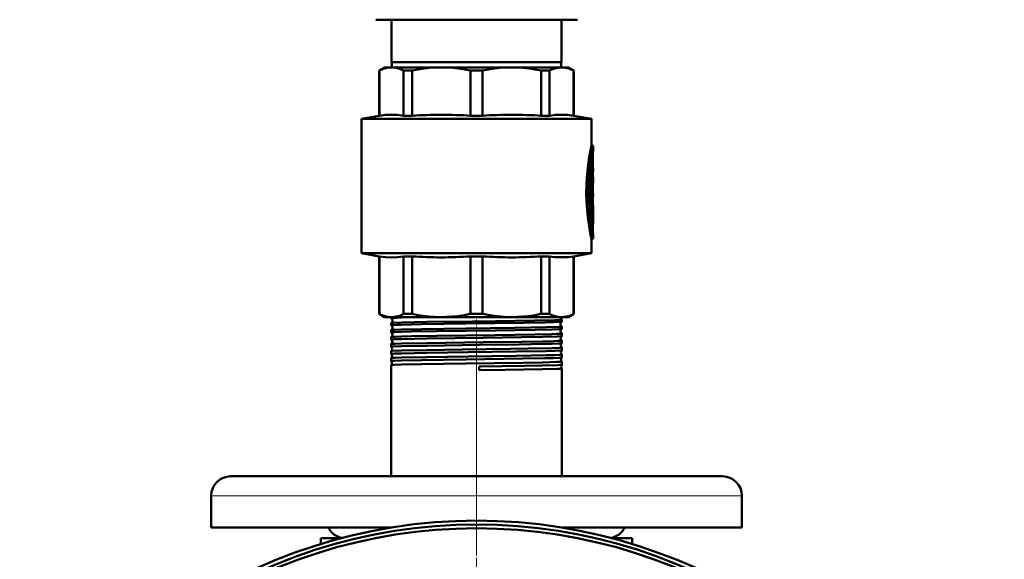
# Model space of a CAD drawing. Extents: x -1438 to 1837, y -1771 to 755.
# Tile 16 of 95: x 168 to 446, y -1197 to -1044. Entities that reach past the tile are written whole.
import ezdxf

# ---------------------------------------------------------------- set-up
doc = ezdxf.new("R2010")
doc.units = 0
doc.linetypes.add('DASHDOT', pattern=[18.5, 12, -3, 0.5, -3])

msp = doc.modelspace()

# ---------------------------------------------------------------- linework, layer by layer
at = {"color": 7, "lineweight": 50}
for p, q in [((268.29, -1044.4), (276.64, -1044.4)), ((272.79, -1056.4), (272.79, -1044.4)), ((276.64, -1044.4), (325.29, -1044.4)), ((320.79, -1056.4), (320.79, -1044.4)), ((296.79, -1056.4), (272.79, -1056.4)), ((272.89, -1056.4), (272.89, -1057.9)), ((320.79, -1056.4), (296.79, -1056.4)), ((320.69, -1056.4), (320.69, -1057.9)), ((270.79, -1057.9), (269.29, -1058.76)), ((269.29, -1058.76), (269.34, -1058.76)), ((269.29, -1071.52), (269.29, -1058.76)), ((269.34, -1071.52), (269.34, -1058.76)), ((270.79, -1057.9), (272.77, -1057.9)), ((272.77, -1057.9), (286.84, -1057.9)), ((276.2, -1058.76), (278.56, -1058.76)), ((276.2, -1058.76), (276.2, -1071.52)), ((278.56, -1071.52), (278.56, -1058.76)), ((286.84, -1057.9), (306.74, -1057.9)), ((295.12, -1058.76), (298.46, -1058.76)), ((295.12, -1058.76), (295.12, -1071.52)), ((298.46, -1071.52), (298.46, -1058.76)), ((306.74, -1057.9), (320.81, -1057.9)), ((315.02, -1058.76), (317.38, -1058.76)), ((315.02, -1058.76), (315.02, -1071.52)), ((317.38, -1071.52), (317.38, -1058.76)), ((320.81, -1057.9), (322.79, -1057.9)), ((322.79, -1057.9), (324.29, -1058.76)), ((324.29, -1058.76), (324.24, -1058.76)), ((324.24, -1058.76), (324.24, -1071.52)), ((324.29, -1071.52), (324.29, -1058.76)), ((269.29, -1071.52), (264.29, -1072.4)), ((296.79, -1072.4), (264.29, -1072.4)), ((264.29, -1110.4), (264.29, -1072.4)), ((269.34, -1071.52), (269.29, -1071.52)), ((276.2, -1071.52), (278.56, -1071.52)), ((295.12, -1071.52), (298.46, -1071.52)), ((296.79, -1072.4), (329.29, -1072.4)), ((315.02, -1071.52), (317.38, -1071.52)), ((324.24, -1071.52), (324.29, -1071.52)), ((324.29, -1071.52), (329.29, -1072.4)), ((329.29, -1079.95), (329.29, -1072.4)), ((329.29, -1079.95), (329.79, -1079.95)), ((329.79, -1080.85), (329.79, -1079.95)), ((329.58, -1085.2), (329.11, -1085.2)), ((329.29, -1085.2), (329.29, -1083.83)), ((329.63, -1082.8), (329.63, -1086.4)), ((329.02, -1085.93), (329.02, -1095.49)), ((329.52, -1085.65), (329.52, -1095.49)), ((329.63, -1090.32), (329.63, -1085.65)), ((329.63, -1086.4), (329.72, -1086.4)), ((329.63, -1087.3), (329.72, -1087.3)), ((329.72, -1086.4), (329.79, -1086.4)), ((329.79, -1087.3), (329.72, -1087.3)), ((329.79, -1087.3), (329.79, -1086.4)), ((329.79, -1088.8), (329.63, -1088.8)), ((329.79, -1089.69), (329.79, -1088.8)), ((329.63, -1093.48), (329.63, -1092.11)), ((329.63, -1092.11), (329.63, -1093.48)), ((329.63, -1093.48), (329.79, -1093.48)), ((329.79, -1094.38), (329.79, -1093.48)), ((329.58, -1095.94), (329.07, -1095.94)), ((329.29, -1096.9), (329.29, -1095.94)), ((329.63, -1094.38), (329.63, -1096.9)), ((329.79, -1094.38), (329.63, -1094.38)), ((329.63, -1095.49), (329.63, -1094.38)), ((329.02, -1097.35), (329.02, -1100.35)), ((329.07, -1096.9), (329.58, -1096.9)), ((329.52, -1097.35), (329.52, -1100.35)), ((329.58, -1096.9), (329.79, -1096.9)), ((329.63, -1100.35), (329.63, -1098.04)), ((329.74, -1098.38), (329.63, -1098.38)), ((329.79, -1097.8), (329.65, -1097.8)), ((329.78, -1097.8), (329.78, -1099.24)), ((329.79, -1097.8), (329.79, -1096.9)), ((329.02, -1100.37), (329.02, -1100.35)), ((329.58, -1100.8), (329.07, -1100.8)), ((329.29, -1102.46), (329.29, -1100.8)), ((329.79, -1100.52), (329.79, -1099.46)), ((329.29, -1106.35), (329.79, -1106.35)), ((329.29, -1110.4), (329.29, -1106.35)), ((329.79, -1106.35), (329.79, -1105.45)), ((264.29, -1110.4), (296.79, -1110.4)), ((269.29, -1111.28), (264.29, -1110.4)), ((269.29, -1111.28), (269.34, -1111.28)), ((269.29, -1127.53), (269.29, -1111.28)), ((269.34, -1127.53), (269.34, -1111.28)), ((276.2, -1111.28), (278.56, -1111.28)), ((276.2, -1111.28), (276.2, -1127.53)), ((278.56, -1127.53), (278.56, -1111.28)), ((295.12, -1111.28), (296.79, -1111.28)), ((295.12, -1111.28), (295.12, -1127.53)), ((296.79, -1110.4), (329.29, -1110.4)), ((296.79, -1111.28), (298.46, -1111.28)), ((298.46, -1127.53), (298.46, -1111.28)), ((315.02, -1111.28), (317.38, -1111.28)), ((315.02, -1111.28), (315.02, -1127.53)), ((317.38, -1127.53), (317.38, -1111.28)), ((324.24, -1111.28), (324.29, -1111.28)), ((324.24, -1111.28), (324.24, -1127.53)), ((324.29, -1111.28), (329.29, -1110.4)), ((324.29, -1127.53), (324.29, -1111.28)), ((269.29, -1127.53), (269.34, -1127.53)), ((270.79, -1128.4), (269.29, -1127.53)), ((270.79, -1128.4), (272.77, -1128.4)), ((272.64, -1128.72), (272.64, -1128.4)), ((272.77, -1128.4), (286.84, -1128.4)), ((275.6, -1128.56), (283.56, -1128.4)), ((276.2, -1127.53), (278.56, -1127.53)), ((286.84, -1128.4), (296.79, -1128.4)), ((295.12, -1127.53), (296.79, -1127.53)), ((296.79, -1127.53), (298.46, -1127.53)), ((296.79, -1128.4), (306.74, -1128.4)), ((306.74, -1128.4), (320.81, -1128.4)), ((315.02, -1127.53), (317.38, -1127.53)), ((320.46, -1128.4), (320.46, -1128.42)), ((320.81, -1128.4), (322.79, -1128.4)), ((320.94, -1129.72), (320.94, -1129.11)), ((322.79, -1128.4), (324.29, -1127.53)), ((324.24, -1127.53), (324.29, -1127.53)), ((272.64, -1130.73), (272.64, -1130.1)), ((272.64, -1132.75), (272.64, -1132.08)), ((320.94, -1131.74), (320.94, -1131.09)), ((272.64, -1134.77), (272.64, -1134.07)), ((320.94, -1133.76), (320.94, -1133.08)), ((320.94, -1135.78), (320.94, -1135.06)), ((272.64, -1136.79), (272.64, -1136.05)), ((272.65, -1136.8), (272.64, -1136.79)), ((272.64, -1138.02), (272.65, -1138.02)), ((272.64, -1138.82), (272.64, -1138.02)), ((320.94, -1137.04), (320.94, -1137.03)), ((320.94, -1137.8), (320.94, -1137.04)), ((320.94, -1137.81), (320.94, -1137.8)), ((272.64, -1138.82), (272.64, -1138.82)), ((272.64, -1140), (272.64, -1139.99)), ((272.64, -1140.85), (272.64, -1140)), ((272.64, -1140.85), (272.64, -1140.85)), ((320.94, -1139.01), (320.94, -1139.01)), ((320.94, -1139.83), (320.94, -1139.01)), ((320.94, -1139.84), (320.94, -1139.83)), ((272.64, -1141.97), (272.64, -1141.96)), ((272.64, -1173.4), (272.64, -1141.97)), ((297.56, -1142.36), (297.57, -1143.43)), ((320.94, -1140.98), (320.94, -1140.98)), ((320.94, -1141.86), (320.94, -1140.98)), ((320.94, -1141.87), (320.94, -1141.86)), ((320.94, -1142.95), (320.94, -1142.95)), ((320.94, -1173.4), (320.94, -1142.95)), ((235.8, -1173.4), (227.29, -1173.4)), ((366.29, -1173.4), (235.8, -1173.4)), ((221.79, -1187.9), (221.79, -1178.9)), ((371.79, -1187.9), (371.79, -1178.9)), ((230.97, -1187.9), (221.79, -1187.9)), ((272.43, -1187.9), (230.97, -1187.9)), ((371.79, -1187.9), (321.15, -1187.9)), ((252.79, -1190.9), (258.42, -1190.9)), ((252.79, -1190.9), (252.79, -1192.51)), ((335.16, -1190.9), (335.4, -1190.9)), ((335.4, -1190.9), (340.79, -1190.9)), ((340.79, -1190.9), (340.79, -1192.51))]:
    msp.add_line(p, q, dxfattribs=at)
at = {"color": 7, "lineweight": 18}
for p, q in [((329.58, -1082.04), (329.66, -1082.04)), ((329.45, -1082.8), (329.63, -1082.8)), ((329.05, -1085.65), (329.52, -1085.65)), ((329.02, -1095.49), (329.52, -1095.49)), ((329.02, -1097.35), (329.52, -1097.35)), ((329.02, -1100.35), (329.52, -1100.35)), ((329.63, -1099.22), (329.72, -1099.22)), ((329.29, -1102.12), (329.69, -1102.12)), ((329.61, -1104.47), (329.67, -1104.47)), ((230.97, -1178.9), (221.79, -1178.9)), ((371.79, -1178.9), (230.97, -1178.9))]:
    msp.add_line(p, q, dxfattribs=at)
at = {"color": 7, "linetype": 'DASHDOT', "lineweight": 18, "ltscale": 0.006201}
msp.add_line((329.43, -1082.8), (329.68, -1082.8), dxfattribs=at)
at = {"color": 7, "linetype": 'DASHDOT', "lineweight": 18, "ltscale": 0.017453}
msp.add_line((329.69, -1085.65), (328.99, -1085.65), dxfattribs=at)
at = {"color": 7, "linetype": 'DASHDOT', "lineweight": 18, "ltscale": 0.002794}
msp.add_line((329.73, -1086.85), (329.62, -1086.85), dxfattribs=at)
at = {"color": 7, "linetype": 'DASHDOT', "lineweight": 18, "ltscale": 0.018413}
msp.add_line((329.69, -1095.49), (328.96, -1095.49), dxfattribs=at)
at = {"color": 7, "linetype": 'DASHDOT', "lineweight": 18, "ltscale": 0.016797}
msp.add_line((329.63, -1097.35), (328.96, -1097.35), dxfattribs=at)
at = {"color": 7, "linetype": 'DASHDOT', "lineweight": 18, "ltscale": 0.003731}
msp.add_line((329.76, -1098.83), (329.61, -1098.83), dxfattribs=at)
at = {"color": 7, "linetype": 'DASHDOT', "lineweight": 18, "ltscale": 0.000796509}
msp.add_line((329.62, -1098.04), (329.65, -1098.04), dxfattribs=at)
at = {"color": 7, "linetype": 'DASHDOT', "lineweight": 18, "ltscale": 0.018399}
msp.add_line((329.69, -1100.35), (328.96, -1100.35), dxfattribs=at)
at = {"color": 7, "linetype": 'DASHDOT', "lineweight": 18, "ltscale": 0.011948}
msp.add_line((329.25, -1103.35), (329.73, -1103.35), dxfattribs=at)
at = {"color": 7, "linetype": 'DASHDOT', "lineweight": 18, "ltscale": 0.044205}
msp.add_line((296.79, -1130.72), (296.79, -1128.95), dxfattribs=at)
at = {"color": 7, "linetype": 'DASHDOT', "lineweight": 18, "ltscale": 0.045132}
msp.add_line((296.79, -1132.74), (296.79, -1130.93), dxfattribs=at)
at = {"color": 7, "linetype": 'DASHDOT', "lineweight": 18, "ltscale": 0.046201}
msp.add_line((296.79, -1134.76), (296.79, -1132.91), dxfattribs=at)
at = {"color": 7, "linetype": 'DASHDOT', "lineweight": 18, "ltscale": 0.047418}
msp.add_line((296.79, -1136.79), (296.79, -1134.89), dxfattribs=at)
at = {"color": 7, "linetype": 'DASHDOT', "lineweight": 18}
for p, q in [((296.79, -1136), (296.79, -1195.79)), ((296.79, -1140.91), (296.79, -1530.91)), ((296.78, -1142.37), (296.78, -1529.43))]:
    msp.add_line(p, q, dxfattribs=at)
at = {"color": 7, "linetype": 'DASHDOT', "lineweight": 18, "ltscale": 0.048807}
msp.add_line((296.79, -1138.82), (296.79, -1136.87), dxfattribs=at)
at = {"color": 7, "linetype": 'DASHDOT', "lineweight": 18, "ltscale": 0.050375}
msp.add_line((296.79, -1140.85), (296.79, -1138.84), dxfattribs=at)
at = {"color": 7, "linetype": 'DASHDOT', "lineweight": 18, "ltscale": 0.048218}
msp.add_line((296.79, -1190.74), (296.79, -1192.67), dxfattribs=at)
at = {"color": 7, "lineweight": 50}
for points in [[(272.77, -1057.9), (272.15, -1057.93), (271.51, -1058.02), (270.87, -1058.17), (270.23, -1058.38), (269.34, -1058.76)], [(276.2, -1058.76), (275.13, -1058.31), (274.1, -1058.03), (273.43, -1057.93), (272.77, -1057.9)], [(286.84, -1057.9), (285.24, -1057.93), (283.62, -1058.03), (281.98, -1058.2), (280.3, -1058.44), (278.56, -1058.76)], [(295.12, -1058.76), (293.38, -1058.44), (291.7, -1058.2), (290.06, -1058.03), (288.44, -1057.93), (286.84, -1057.9)], [(306.74, -1057.9), (305.14, -1057.93), (303.52, -1058.03), (301.88, -1058.2), (300.2, -1058.44), (298.46, -1058.76)], [(315.02, -1058.76), (313.28, -1058.44), (311.6, -1058.2), (309.96, -1058.03), (308.34, -1057.93), (306.74, -1057.9)], [(320.81, -1057.9), (319.81, -1057.97), (318.8, -1058.2), (317.75, -1058.59), (317.38, -1058.76)], [(320.81, -1057.9), (321.64, -1057.95), (322.48, -1058.11), (323.35, -1058.38), (324.24, -1058.76)], [(276.2, -1071.52), (274.48, -1071.32), (272.77, -1071.25), (271.06, -1071.32), (269.34, -1071.52)], [(324.24, -1071.52), (322.52, -1071.32), (320.81, -1071.25), (319.1, -1071.32), (317.38, -1071.52)], [(329.29, -1079.95), (328.91, -1081.78), (328.54, -1083.93), (328.21, -1086.38), (327.97, -1088.96), (327.85, -1091.22), (327.82, -1093.5), (327.88, -1095.78), (328.03, -1098.12), (328.26, -1100.37), (328.5, -1102.07), (328.95, -1104.7), (329.29, -1106.35)], [(329.79, -1079.95), (329.58, -1080.97), (329.22, -1082.88), (328.97, -1084.46), (328.75, -1086.21), (328.53, -1088.46), (328.37, -1091.29), (328.34, -1093.02), (328.36, -1094.75), (328.48, -1097.16), (328.68, -1099.49), (328.91, -1101.34), (329.31, -1103.92), (329.79, -1106.35)], [(329.79, -1105.45), (329.6, -1104.41), (329.3, -1102.51), (329.1, -1101.07), (328.9, -1099.24), (328.72, -1096.92), (328.61, -1093.85), (328.61, -1092.05), (328.67, -1090.26), (328.82, -1087.94), (329.01, -1085.96), (329.36, -1083.37), (329.79, -1080.85)], [(329.58, -1085.2), (329.57, -1085.2), (329.57, -1085.2), (329.57, -1085.2), (329.56, -1085.22), (329.55, -1085.25), (329.52, -1085.65)], [(329.63, -1085.65), (329.61, -1085.35), (329.6, -1085.24), (329.59, -1085.21), (329.58, -1085.2), (329.58, -1085.2), (329.58, -1085.2)], [(329.72, -1086.4), (329.72, -1086.4), (329.72, -1086.4), (329.71, -1086.41), (329.7, -1086.46), (329.69, -1086.74), (329.7, -1087.24), (329.71, -1087.29), (329.72, -1087.3), (329.72, -1087.3), (329.72, -1087.3)], [(329.08, -1095.94), (329.07, -1095.94), (329.07, -1095.94), (329.07, -1095.93), (329.06, -1095.92), (329.05, -1095.89), (329.02, -1095.49)], [(329.52, -1095.49), (329.54, -1095.79), (329.55, -1095.89), (329.56, -1095.92), (329.57, -1095.93), (329.57, -1095.94), (329.58, -1095.94)], [(329.58, -1095.94), (329.58, -1095.94), (329.58, -1095.94), (329.59, -1095.93), (329.59, -1095.92), (329.6, -1095.88), (329.63, -1095.49)], [(329.07, -1096.9), (329.07, -1096.9), (329.07, -1096.9), (329.06, -1096.9), (329.06, -1096.92), (329.05, -1096.95), (329.02, -1097.35)], [(329.58, -1096.9), (329.57, -1096.9), (329.57, -1096.9), (329.57, -1096.9), (329.56, -1096.92), (329.55, -1096.96), (329.52, -1097.35)], [(329.63, -1098.04), (329.64, -1097.82), (329.64, -1097.81), (329.65, -1097.8), (329.65, -1097.8), (329.65, -1097.8)], [(329.74, -1098.38), (329.73, -1098.38), (329.73, -1098.39), (329.73, -1098.39), (329.72, -1098.47), (329.71, -1098.87), (329.72, -1099.22)], [(329.75, -1098.45), (329.74, -1098.39), (329.74, -1098.39), (329.74, -1098.38), (329.74, -1098.38)], [(329.52, -1100.35), (329.54, -1100.65), (329.55, -1100.75), (329.56, -1100.78), (329.57, -1100.79), (329.57, -1100.8), (329.58, -1100.8)], [(329.58, -1100.8), (329.58, -1100.8), (329.58, -1100.8), (329.59, -1100.79), (329.59, -1100.78), (329.6, -1100.74), (329.63, -1100.35)], [(329.69, -1102.12), (329.63, -1102.87), (329.63, -1103.78), (329.67, -1104.47)], [(276.2, -1111.28), (274.48, -1111.48), (272.77, -1111.54), (271.06, -1111.48), (269.34, -1111.28)], [(324.24, -1111.28), (322.82, -1111.45), (321.47, -1111.53), (320.15, -1111.53), (318.8, -1111.45), (317.38, -1111.28)], [(269.34, -1127.53), (270.02, -1127.83), (270.66, -1128.06), (271.3, -1128.24), (271.94, -1128.35), (272.77, -1128.4)], [(272.64, -1128.72), (272.64, -1128.71), (272.65, -1128.71), (272.65, -1128.71), (272.68, -1128.7), (272.98, -1128.66), (274.27, -1128.6), (275.6, -1128.56)], [(272.77, -1128.4), (273.4, -1128.37), (274.03, -1128.28), (274.67, -1128.13), (275.31, -1127.92), (276.2, -1127.53)], [(275.6, -1129.94), (282.74, -1129.8), (295.65, -1129.62), (302.29, -1129.53), (313.32, -1129.37), (318.91, -1129.24), (320.3, -1129.18), (320.71, -1129.15), (320.91, -1129.12), (320.93, -1129.12), (320.94, -1129.11), (320.94, -1129.11), (320.94, -1129.11)], [(275.6, -1130.57), (281.24, -1130.45), (293.9, -1130.27), (310.16, -1130.04), (316.21, -1129.93), (318.49, -1129.87), (320.59, -1129.78), (320.87, -1129.75), (320.93, -1129.73)], [(278.56, -1127.53), (280.2, -1127.83), (281.75, -1128.06), (283.3, -1128.24), (284.83, -1128.35), (286.84, -1128.4)], [(286.84, -1128.4), (288.35, -1128.37), (289.87, -1128.28), (291.42, -1128.13), (292.96, -1127.92), (295.12, -1127.53)], [(306.74, -1128.4), (304.69, -1128.34), (302.64, -1128.18), (300.6, -1127.91), (298.46, -1127.53)], [(306.74, -1128.4), (308.25, -1128.37), (309.77, -1128.28), (311.32, -1128.13), (312.86, -1127.92), (315.02, -1127.53)], [(317.38, -1127.53), (318.06, -1127.83), (318.7, -1128.06), (319.35, -1128.24), (319.98, -1128.35), (320.81, -1128.4)], [(320.81, -1128.4), (321.44, -1128.37), (322.07, -1128.28), (322.71, -1128.13), (323.35, -1127.92), (324.24, -1127.53)], [(272.64, -1130.73), (272.64, -1130.73), (272.64, -1130.73), (272.65, -1130.72), (272.66, -1130.72), (272.83, -1130.69), (274.28, -1130.61), (275.6, -1130.57)], [(272.64, -1132.75), (272.64, -1132.75), (272.64, -1132.75), (272.65, -1132.74), (272.65, -1132.74), (272.68, -1132.73), (272.99, -1132.69), (273.59, -1132.66), (275.6, -1132.59)], [(272.65, -1130.09), (272.74, -1130.07), (273.21, -1130.03), (275.6, -1129.94)], [(272.65, -1132.08), (272.72, -1132.06), (273.07, -1132.03), (273.68, -1131.99), (275.6, -1131.93)], [(275.6, -1131.93), (281.24, -1131.81), (293.91, -1131.63), (307.62, -1131.44), (316.57, -1131.29), (320.03, -1131.18), (320.82, -1131.13), (320.93, -1131.1), (320.94, -1131.1), (320.94, -1131.1), (320.94, -1131.09), (320.94, -1131.09)], [(275.6, -1132.59), (278.36, -1132.52), (285.52, -1132.4), (302.16, -1132.17), (313.24, -1132), (318.08, -1131.9), (320.02, -1131.83), (320.71, -1131.78), (320.88, -1131.76), (320.93, -1131.75)], [(272.64, -1134.77), (272.64, -1134.77), (272.64, -1134.77), (272.65, -1134.76), (272.65, -1134.76), (272.68, -1134.75), (272.99, -1134.71), (273.6, -1134.68), (275.6, -1134.61)], [(272.65, -1134.06), (272.66, -1134.05), (272.71, -1134.04), (273.06, -1134.01), (273.66, -1133.98), (275.6, -1133.91)], [(275.6, -1133.91), (278.37, -1133.85), (285.56, -1133.72), (302.03, -1133.5), (313.26, -1133.34), (318.08, -1133.23), (319.51, -1133.19), (320.52, -1133.14), (320.81, -1133.11), (320.93, -1133.09), (320.94, -1133.08), (320.94, -1133.08), (320.94, -1133.08), (320.94, -1133.08)], [(275.6, -1134.61), (282.78, -1134.46), (298.72, -1134.24), (309.48, -1134.09), (315.43, -1133.98), (319.54, -1133.87), (320.63, -1133.81), (320.88, -1133.78), (320.92, -1133.77), (320.93, -1133.77)], [(275.6, -1135.89), (282.78, -1135.75), (298.63, -1135.53), (309.46, -1135.38), (315.42, -1135.27), (318.68, -1135.19), (319.84, -1135.15), (320.82, -1135.09), (320.93, -1135.07), (320.94, -1135.06), (320.94, -1135.06), (320.94, -1135.06), (320.94, -1135.06)], [(272.64, -1136.79), (272.64, -1136.79), (272.64, -1136.79), (272.65, -1136.78), (272.66, -1136.78), (272.71, -1136.77), (273.24, -1136.72), (275.6, -1136.63)], [(272.65, -1136.04), (272.66, -1136.03), (272.71, -1136.02), (273.05, -1135.99), (273.66, -1135.96), (275.6, -1135.89)], [(272.65, -1138.02), (272.66, -1138.01), (272.72, -1138), (273.11, -1137.96), (275.6, -1137.87)], [(275.6, -1136.63), (282.75, -1136.49), (297.64, -1136.27), (308.85, -1136.12), (315.43, -1136), (317.98, -1135.94), (319.93, -1135.87), (320.54, -1135.84), (320.87, -1135.8), (320.92, -1135.79), (320.94, -1135.79)], [(275.6, -1137.87), (282.75, -1137.73), (292.86, -1137.58), (306.38, -1137.4), (311.41, -1137.33), (318.13, -1137.19), (320.17, -1137.12), (320.73, -1137.08), (320.92, -1137.05), (320.93, -1137.04), (320.94, -1137.04), (320.94, -1137.04), (320.94, -1137.04)], [(275.6, -1138.66), (282.75, -1138.51), (294.44, -1138.34), (308.09, -1138.15), (316.52, -1138), (318.81, -1137.94), (320.65, -1137.85), (320.89, -1137.83), (320.93, -1137.82), (320.94, -1137.81)], [(272.64, -1138.82), (272.64, -1138.81), (272.64, -1138.81), (272.65, -1138.81), (272.74, -1138.79), (273.52, -1138.73), (275.6, -1138.66)], [(272.64, -1139.99), (272.66, -1139.99), (272.7, -1139.98), (273.03, -1139.94), (273.64, -1139.91), (275.6, -1139.84)], [(272.64, -1140.85), (272.64, -1140.84), (272.64, -1140.84), (272.65, -1140.84), (272.65, -1140.84), (272.68, -1140.83), (272.99, -1140.79), (273.59, -1140.76), (275.6, -1140.69)], [(275.6, -1139.84), (282.74, -1139.7), (294.43, -1139.54), (307.99, -1139.35), (316.49, -1139.21), (318.8, -1139.15), (320.26, -1139.09), (320.69, -1139.06), (320.91, -1139.03), (320.93, -1139.02), (320.94, -1139.02), (320.94, -1139.01), (320.94, -1139.01)], [(275.6, -1140.69), (281.23, -1140.57), (293.79, -1140.38), (309.88, -1140.15), (316.13, -1140.04), (318.48, -1139.98), (320.11, -1139.92), (320.61, -1139.89), (320.89, -1139.85), (320.93, -1139.84), (320.94, -1139.84)], [(272.64, -1141.96), (272.65, -1141.96), (272.7, -1141.95), (273.03, -1141.91), (273.63, -1141.88), (275.6, -1141.81)], [(275.6, -1141.81), (281.23, -1141.7), (293.81, -1141.52), (309.93, -1141.3), (315.32, -1141.2), (319.47, -1141.09), (320.59, -1141.04), (320.9, -1141), (320.93, -1140.99), (320.94, -1140.99), (320.94, -1140.99), (320.94, -1140.99), (320.94, -1140.98)], [(297.56, -1142.36), (310.37, -1142.18), (315.35, -1142.09), (319.79, -1141.96), (320.58, -1141.92), (320.89, -1141.88), (320.93, -1141.87), (320.94, -1141.87)], [(297.57, -1143.43), (304.88, -1143.34), (315.46, -1143.17), (319.82, -1143.05), (320.6, -1143.01), (320.9, -1142.97), (320.93, -1142.96), (320.94, -1142.96), (320.94, -1142.96), (320.94, -1142.96), (320.94, -1142.95)]]:
    msp.add_lwpolyline(points, dxfattribs=at)
for centre, radius, start, end in [((286.84, -1200.84), 129.58, 86.3381, 93.6619), ((306.74, -1200.84), 129.58, 86.3381, 93.6619), ((338.15, -1082.76), 8.53, 175.1548, 180.2701), ((363.52, -1085.26), 34.02, 172.5506, 174.5671), ((363.43, -1093.24), 33.93, 172.494, 175.0745), ((362.93, -1093.17), 33.32, 174.0048, 178.1693), ((317.38, -1099.46), 12.41, 359.9984, 4.6874), ((329.07, -1100.79), 0.00658, 216.7699, 283.0474), ((317.34, -1100.52), 12.45, 352.604, 359.9912), ((317.36, -1100.52), 12.43, 0.0026, 6.0181), ((363.62, -1100.94), 34.13, 185.9218, 187.582), ((286.84, -981.96), 129.58, 266.3381, 273.6619), ((306.74, -981.96), 129.58, 266.3381, 273.6619), ((272.66, -1128.71), 0.0166, 203.1489, 260.387), ((272.36, -1129.41), 0.74, 3.8827, 66.8643), ((272.36, -1129.41), 0.741, 293.1406, 4.1877), ((321.2, -1128.41), 0.739, 180.5066, 248.2121), ((321.24, -1130.41), 0.741, 114.5146, 180.8284), ((320.92, -1129.12), 0.0184, 25.6777, 82.21), ((320.93, -1129.72), 0.0149, 281.4314, 339.0803), ((272.66, -1130.11), 0.0162, 99.6197, 156.8433), ((272.65, -1130.73), 0.0134, 198.8558, 256.4549), ((272.65, -1132.09), 0.013, 103.519, 160.983), ((272.33, -1131.41), 0.741, 3.9049, 64.1093), ((272.33, -1131.41), 0.742, 295.9165, 4.1393), ((321.24, -1130.41), 0.741, 180.5484, 245.5102), ((321.27, -1132.41), 0.742, 117.3493, 180.7914), ((321.27, -1132.41), 0.741, 180.576, 242.6896), ((320.93, -1131.1), 0.0145, 21.1568, 78.5555), ((320.93, -1131.74), 0.0122, 285.4712, 343.0304), ((272.65, -1132.75), 0.0113, 195.3995, 252.6405), ((272.65, -1134.07), 0.0108, 107.599, 164.5356), ((272.65, -1134.77), 0.00959, 192.1786, 248.1038), ((272.29, -1133.41), 0.742, 3.9438, 61.2032), ((272.29, -1133.41), 0.742, 298.7942, 4.1255), ((272.26, -1135.41), 0.742, 3.9585, 58.2026), ((272.26, -1135.41), 0.743, 301.8024, 4.1049), ((321.31, -1134.41), 0.743, 120.2925, 180.7627), ((321.31, -1134.41), 0.742, 180.5989, 239.7358), ((320.93, -1133.08), 0.0118, 17.0668, 74.5457), ((320.93, -1133.76), 0.0103, 289.8271, 346.2754), ((320.93, -1135.06), 0.00996, 13.8118, 70.3422), ((272.65, -1136.05), 0.00929, 111.6751, 167.4903), ((272.22, -1137.41), 0.743, 3.9754, 55.0743), ((272.22, -1137.41), 0.744, 304.9275, 4.0892), ((321.34, -1136.41), 0.743, 123.3597, 180.7506), ((321.34, -1136.41), 0.743, 180.6238, 236.6684), ((321.38, -1138.41), 0.744, 126.559, 180.7325), ((320.93, -1135.78), 0.009, 294.0431, 348.9676), ((272.18, -1139.41), 0.743, 3.993, 51.7981), ((272.18, -1139.41), 0.744, 308.2055, 4.0781), ((272.15, -1141.41), 0.744, 3.9949, 48.3484), ((321.38, -1138.41), 0.743, 180.6352, 233.4657), ((321.42, -1140.41), 0.744, 129.9057, 180.7261), ((321.42, -1140.41), 0.744, 180.6495, 230.1087), ((272.15, -1141.41), 0.744, 311.6491, 4.0585), ((321.45, -1142.41), 0.744, 133.4579, 180.715), ((321.45, -1142.41), 0.744, 180.6586, 226.5606), ((227.29, -1178.9), 5.5, 90, 180), ((366.29, -1178.9), 5.5, 360, 90), ((296.79, -1335.91), 150, 308.9754, 231.0147), ((296.78, -1335.9), 148.87, 309.4826, 230.5172), ((296.78, -1335.9), 147.82, 309.9547, 230.0451), ((259.79, -1185.4), 5.5, 207.0357, 259.3722), ((333.79, -1185.4), 5.5, 280.6218, 332.9643)]:
    msp.add_arc(centre, radius, start, end, dxfattribs=at)

doc.saveas('drawing.dxf')
